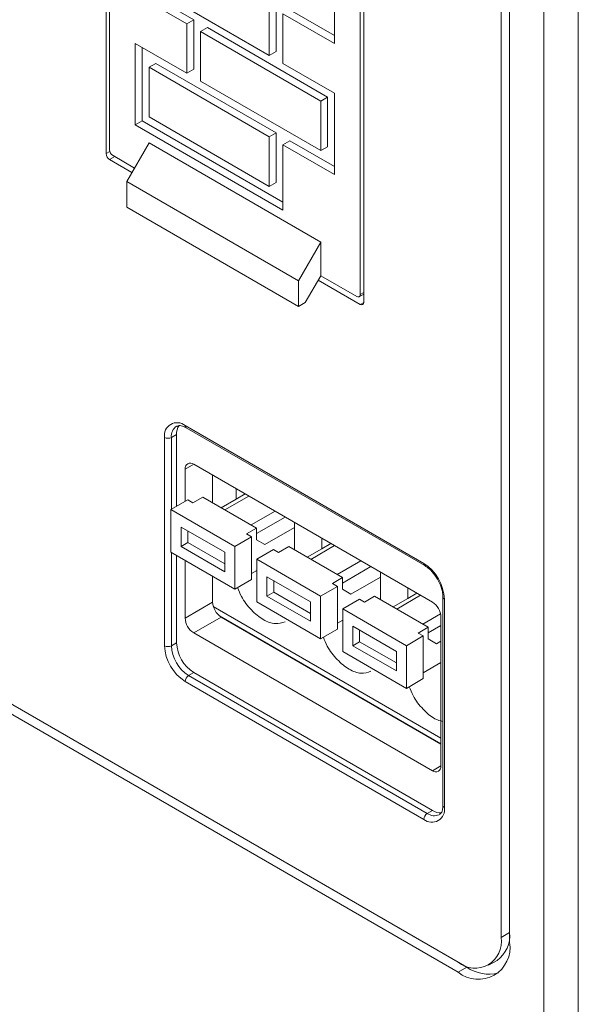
# Model space of a CAD drawing. Header units: millimetres. Extents: x -420 to 420, y -297 to 297.
# Tile 144 of 197: x 250 to 273, y 64 to 105. Entities that reach past the tile are written whole.
import ezdxf

# ---------------------------------------------------------------- set-up
doc = ezdxf.new("R2010")
doc.units = ezdxf.units.MM
doc.header["$MEASUREMENT"] = 0
doc.layers.add('layer 1', color=7, linetype='Continuous')

msp = doc.modelspace()

# ---------------------------------------------------------------- linework, layer by layer
at = {"layer": 'layer 1', "color": 7, "lineweight": 9}
for points in [[(271.9945, 33.1364), (271.9945, 33.1364), (271.9945, 168.4927), (271.9945, 168.4927)], [(273.4154, 168.0824), (273.4154, 168.0824), (273.4154, 33.5465), (273.4154, 33.5465)], [(253.8795, 114.7996), (253.8795, 114.7996), (253.8795, 99.3772), (253.8795, 99.3772)], [(254.0215, 113.323), (254.0215, 113.323), (254.0215, 99.5412), (254.0215, 99.5412)], [(264.5354, 93.2256), (264.5354, 93.2256), (264.5354, 108.648), (264.5354, 108.648)], [(263.3278, 103.931), (263.3278, 103.931), (263.3278, 107.2944), (263.3278, 107.2944)], [(264.3934, 107.3355), (264.3934, 107.3355), (264.3934, 93.5537), (264.3934, 93.5537)], [(270.2186, 66.9752), (270.2186, 66.9752), (270.2186, 107.0489), (270.2186, 107.0489)], [(270.5737, 66.7702), (270.5737, 66.7702), (270.5737, 106.8439), (270.5737, 106.8439)], [(255.6554, 106.3092), (255.6554, 106.3092), (260.6283, 103.4385), (260.6283, 103.4385)], [(255.0871, 105.9811), (255.0871, 105.9811), (257.2183, 104.7507), (257.2183, 104.7507)], [(255.3713, 106.145), (255.3713, 106.145), (257.5024, 104.9147), (257.5024, 104.9147)], [(260.6283, 103.4385), (260.6283, 103.4385), (260.6283, 105.4894), (260.6283, 105.4894)], [(260.9124, 103.6027), (260.9124, 103.6027), (260.9124, 105.6534), (260.9124, 105.6534)], [(261.1966, 103.1104), (261.1966, 103.1104), (261.1966, 105.1613), (261.1966, 105.1613)], [(261.1966, 105.1613), (261.1966, 105.1613), (263.3278, 103.931), (263.3278, 103.931)], [(261.4807, 105.3253), (261.4807, 105.3253), (263.3278, 104.2591), (263.3278, 104.2591)], [(257.2183, 104.7507), (257.2183, 104.7507), (257.5024, 104.9147), (257.5024, 104.9147)], [(257.2183, 102.6999), (257.2183, 102.6999), (257.2183, 104.7507), (257.2183, 104.7507)], [(257.5024, 102.8638), (257.5024, 102.8638), (257.5024, 104.9147), (257.5024, 104.9147)], [(258.0708, 104.5866), (258.0708, 104.5866), (257.7866, 104.4226), (257.7866, 104.4226)], [(257.7866, 104.4226), (257.7866, 104.4226), (262.7593, 101.5519), (262.7593, 101.5519)], [(257.7866, 102.3718), (257.7866, 102.3718), (257.7866, 104.4226), (257.7866, 104.4226)], [(258.0708, 104.5866), (258.0708, 104.5866), (263.0435, 101.7159), (263.0435, 101.7159)], [(255.0871, 103.9301), (255.0871, 103.9301), (257.2183, 102.6999), (257.2183, 102.6999)], [(255.0871, 100.5668), (255.0871, 100.5668), (255.0871, 103.9301), (255.0871, 103.9301)], [(255.3713, 100.7308), (255.3713, 100.7308), (255.3713, 103.7662), (255.3713, 103.7662)], [(260.9124, 103.6027), (260.9124, 103.6027), (260.6283, 103.4385), (260.6283, 103.4385)], [(255.9396, 103.11), (255.9396, 103.11), (255.6554, 102.9459), (255.6554, 102.9459)], [(255.9396, 103.11), (255.9396, 103.11), (260.9124, 100.2391), (260.9124, 100.2391)], [(261.1966, 103.1104), (261.1966, 103.1104), (263.3278, 101.8801), (263.3278, 101.8801)], [(255.6554, 100.8949), (255.6554, 100.8949), (255.6554, 102.9459), (255.6554, 102.9459)], [(255.6554, 102.9459), (255.6554, 102.9459), (260.6283, 100.0751), (260.6283, 100.0751)], [(257.5024, 102.8638), (257.5024, 102.8638), (257.2183, 102.6999), (257.2183, 102.6999)], [(257.7866, 102.3718), (257.7866, 102.3718), (262.7593, 99.5011), (262.7593, 99.5011)], [(263.3278, 98.5167), (263.3278, 98.5167), (263.3278, 101.8801), (263.3278, 101.8801)], [(263.0435, 101.7159), (263.0435, 101.7159), (262.7593, 101.5519), (262.7593, 101.5519)], [(262.7593, 99.5011), (262.7593, 99.5011), (262.7593, 101.5519), (262.7593, 101.5519)], [(263.0435, 99.6652), (263.0435, 99.6652), (263.0435, 101.7159), (263.0435, 101.7159)], [(255.3713, 100.7308), (255.3713, 100.7308), (255.0871, 100.5668), (255.0871, 100.5668)], [(255.0871, 100.5668), (255.0871, 100.5668), (261.1966, 97.0398), (261.1966, 97.0398)], [(255.3713, 100.7308), (255.3713, 100.7308), (261.1966, 97.368), (261.1966, 97.368)], [(255.6554, 100.8949), (255.6554, 100.8949), (260.6283, 98.0242), (260.6283, 98.0242)], [(260.9124, 100.2391), (260.9124, 100.2391), (260.6283, 100.0751), (260.6283, 100.0751)], [(260.9124, 98.1884), (260.9124, 98.1884), (260.9124, 100.2391), (260.9124, 100.2391)], [(255.6554, 99.8261), (255.6554, 99.8261), (254.732, 98.2265), (254.732, 98.2265)], [(262.7593, 95.7251), (262.7593, 95.7251), (255.6554, 99.8261), (255.6554, 99.8261)], [(260.6283, 98.0242), (260.6283, 98.0242), (260.6283, 100.0751), (260.6283, 100.0751)], [(261.4807, 99.9112), (261.4807, 99.9112), (261.1966, 99.7469), (261.1966, 99.7469)], [(261.1966, 97.0398), (261.1966, 97.0398), (261.1966, 99.7469), (261.1966, 99.7469)], [(261.1966, 99.7469), (261.1966, 99.7469), (263.3278, 98.5167), (263.3278, 98.5167)], [(261.4807, 99.9112), (261.4807, 99.9112), (263.3278, 98.8448), (263.3278, 98.8448)], [(253.8795, 99.3772), (253.8795, 99.3772), (254.0341, 99.4664), (254.0341, 99.4664)], [(253.8795, 99.3772), (253.8841, 99.277), (253.9369, 99.1852), (254.0215, 99.1312)], [(254.0215, 99.5412), (254.0261, 99.441), (254.0791, 99.3494), (254.1635, 99.2951)], [(263.0435, 99.6652), (263.0435, 99.6652), (262.7593, 99.5011), (262.7593, 99.5011)], [(254.2347, 99.2541), (254.2347, 99.2541), (254.0215, 99.1312), (254.0215, 99.1312)], [(254.0215, 99.1312), (254.0215, 99.1312), (254.9459, 98.5974), (254.9459, 98.5974)], [(255.0526, 98.7819), (255.0526, 98.7819), (254.1635, 99.2951), (254.1635, 99.2951)], [(261.8359, 94.1256), (261.8359, 94.1256), (254.732, 98.2265), (254.732, 98.2265)], [(254.732, 98.2265), (254.732, 98.2265), (254.732, 97.1626), (254.732, 97.1626)], [(260.9124, 98.1884), (260.9124, 98.1884), (260.6283, 98.0242), (260.6283, 98.0242)], [(261.8359, 93.0615), (261.8359, 93.0615), (254.732, 97.1626), (254.732, 97.1626)], [(262.7593, 95.7251), (262.7593, 95.7251), (261.8359, 94.1256), (261.8359, 94.1256)], [(262.7593, 94.333), (262.7593, 94.333), (262.7593, 95.7251), (262.7593, 95.7251)], [(261.8359, 94.1256), (261.8359, 94.1256), (261.8359, 93.0615), (261.8359, 93.0615)], [(262.12, 93.2256), (262.12, 93.2256), (262.7593, 94.333), (262.7593, 94.333)], [(262.6529, 94.1483), (262.6529, 94.1483), (264.3934, 93.1436), (264.3934, 93.1436)], [(264.2513, 93.4718), (264.2513, 93.4718), (262.7593, 94.333), (262.7593, 94.333)], [(264.3934, 93.5537), (264.3934, 93.5537), (264.5354, 93.6357), (264.5354, 93.6357)], [(261.8359, 93.0615), (261.8359, 93.0615), (262.12, 93.2256), (262.12, 93.2256)], [(264.3517, 93.4617), (264.3517, 93.4617), (264.5354, 93.5678), (264.5354, 93.5678)], [(264.3934, 93.1436), (264.3934, 93.1436), (264.5354, 93.2256), (264.5354, 93.2256)], [(256.7956, 88.1112), (256.6418, 88.0092), (256.5582, 87.8298), (256.579, 87.6465)], [(256.8999, 88.1416), (256.8233, 88.0331), (256.7853, 87.9021), (256.7922, 87.7695)], [(257.1471, 88.1389), (257.1427, 88.1029), (257.1588, 88.0672), (257.1889, 88.0468)], [(257.1471, 88.1389), (257.1471, 88.1389), (267.0217, 82.4384), (267.0217, 82.4384)], [(257.1889, 88.0468), (257.1889, 88.0468), (267.0635, 82.3464), (267.0635, 82.3464)], [(256.2949, 79.0331), (256.2949, 79.0331), (256.2949, 87.6465), (256.2949, 87.6465)], [(256.2949, 87.6465), (256.3838, 87.6003), (256.4899, 87.6003), (256.579, 87.6465)], [(256.7922, 87.7695), (256.7922, 87.7695), (256.579, 87.6465), (256.579, 87.6465)], [(256.579, 87.6465), (256.579, 87.6465), (256.579, 84.672), (256.579, 84.672)], [(256.7922, 87.7695), (256.7922, 87.7695), (256.7922, 84.7952), (256.7922, 84.7952)], [(257.5027, 86.539), (257.5027, 86.539), (257.1471, 86.3341), (257.1471, 86.3341)], [(257.1471, 85.0001), (257.1471, 85.0001), (257.1471, 86.3341), (257.1471, 86.3341)], [(267.3769, 80.8386), (267.3769, 80.8386), (257.5024, 86.5392), (257.5024, 86.5392)], [(258.2839, 84.9506), (258.2839, 84.9506), (258.2839, 86.0879), (258.2839, 86.0879)], [(259.2567, 85.0955), (259.2567, 85.0955), (259.2567, 85.5266), (259.2567, 85.5266)], [(257.4645, 84.9428), (257.4645, 84.9428), (257.8812, 85.1834), (257.8812, 85.1834)], [(257.8812, 85.1834), (257.8812, 85.1834), (260.1026, 83.9008), (260.1026, 83.9008)], [(258.6449, 84.7423), (258.6449, 84.7423), (259.2567, 85.0955), (259.2567, 85.0955)], [(258.7966, 84.6547), (258.7966, 84.6547), (259.7815, 85.2233), (259.7815, 85.2233)], [(259.6298, 85.311), (259.6298, 85.311), (259.2567, 85.0955), (259.2567, 85.0955)], [(256.562, 84.6623), (256.562, 84.6623), (257.2563, 85.0629), (257.2563, 85.0629)], [(256.562, 84.6623), (256.562, 84.6623), (259.2001, 83.1392), (259.2001, 83.1392)], [(256.562, 82.8986), (256.562, 82.8986), (256.562, 84.6623), (256.562, 84.6623)], [(257.2563, 85.0629), (257.2563, 85.0629), (257.4645, 84.9428), (257.4645, 84.9428)], [(259.8816, 84.0284), (259.8816, 84.0284), (260.8666, 84.597), (260.8666, 84.597)], [(260.1026, 83.6752), (260.1026, 83.6752), (261.2831, 84.3565), (261.2831, 84.3565)], [(258.7835, 82.8988), (258.7835, 82.8988), (256.9786, 83.9408), (256.9786, 83.9408)], [(256.9786, 83.9408), (256.9786, 83.9408), (256.9786, 83.139), (256.9786, 83.139)], [(260.1026, 83.9008), (260.1026, 83.9008), (259.6862, 83.6603), (259.6862, 83.6603)], [(260.1026, 83.9008), (260.1026, 83.9008), (260.1026, 83.4197), (260.1026, 83.4197)], [(260.4499, 83.2192), (260.4499, 83.2192), (261.6719, 83.9249), (261.6719, 83.9249)], [(261.6719, 82.9948), (261.6719, 82.9948), (261.6719, 84.1321), (261.6719, 84.1321)], [(257.2627, 83.7766), (257.2627, 83.7766), (257.2627, 83.303), (257.2627, 83.303)], [(259.8945, 83.5401), (259.8945, 83.5401), (259.2001, 83.1392), (259.2001, 83.1392)], [(259.6862, 83.6603), (259.6862, 83.6603), (259.8945, 83.5401), (259.8945, 83.5401)], [(259.8945, 83.5401), (259.8945, 83.5401), (259.8945, 81.7763), (259.8945, 81.7763)], [(262.8086, 83.045), (262.8086, 83.045), (262.8086, 83.4761), (262.8086, 83.4761)], [(256.9786, 83.139), (256.9786, 83.139), (257.2627, 83.303), (257.2627, 83.303)], [(256.9786, 83.139), (256.9786, 83.139), (258.7835, 82.097), (258.7835, 82.097)], [(257.2627, 83.303), (257.2627, 83.303), (258.7835, 82.4251), (258.7835, 82.4251)], [(259.2001, 83.1392), (259.2001, 83.1392), (259.2001, 81.3755), (259.2001, 81.3755)], [(260.1026, 83.4197), (260.1026, 83.4197), (260.4499, 83.2192), (260.4499, 83.2192)], [(261.0165, 82.8923), (261.0165, 82.8923), (261.4331, 83.1329), (261.4331, 83.1329)], [(261.4331, 83.1329), (261.4331, 83.1329), (263.6547, 81.8503), (263.6547, 81.8503)], [(261.6303, 83.0189), (261.6303, 83.0189), (261.6719, 83.043), (261.6719, 83.043)], [(262.1968, 82.6918), (262.1968, 82.6918), (262.8086, 83.045), (262.8086, 83.045)], [(262.3485, 82.6042), (262.3485, 82.6042), (263.3336, 83.1728), (263.3336, 83.1728)], [(263.182, 83.2605), (263.182, 83.2605), (262.8086, 83.045), (262.8086, 83.045)], [(259.2001, 81.3755), (259.2001, 81.3755), (256.562, 82.8986), (256.562, 82.8986)], [(256.579, 82.8887), (256.579, 82.8887), (256.579, 79.0331), (256.579, 79.0331)], [(256.7922, 82.7657), (256.7922, 82.7657), (256.7922, 79.156), (256.7922, 79.156)], [(258.7835, 82.097), (258.7835, 82.097), (258.7835, 82.8988), (258.7835, 82.8988)], [(260.1139, 82.6116), (260.1139, 82.6116), (260.8084, 83.0125), (260.8084, 83.0125)], [(260.8084, 83.0125), (260.8084, 83.0125), (261.0165, 82.8923), (261.0165, 82.8923)], [(257.1471, 80.1813), (257.1471, 80.1813), (257.1471, 82.5605), (257.1471, 82.5605)], [(260.1139, 82.6116), (260.1139, 82.6116), (262.7522, 81.0887), (262.7522, 81.0887)], [(260.1139, 80.8481), (260.1139, 80.8481), (260.1139, 82.6116), (260.1139, 82.6116)], [(263.4335, 81.9779), (263.4335, 81.9779), (264.4187, 82.5466), (264.4187, 82.5466)], [(263.6547, 81.6244), (263.6547, 81.6244), (264.8351, 82.306), (264.8351, 82.306)], [(267.0217, 82.4384), (267.0179, 82.4025), (267.0337, 82.367), (267.0635, 82.3464)], [(267.8742, 80.9618), (267.8469, 81.5634), (267.529, 82.1139), (267.0217, 82.4384)], [(258.2839, 80.8376), (258.2839, 80.8376), (258.2839, 81.9045), (258.2839, 81.9045)], [(260.1139, 82.1434), (260.1139, 82.1434), (259.8945, 82.0169), (259.8945, 82.0169)], [(262.3356, 80.8483), (262.3356, 80.8483), (260.5304, 81.8903), (260.5304, 81.8903)], [(260.5304, 81.8903), (260.5304, 81.8903), (260.5304, 81.0885), (260.5304, 81.0885)], [(263.6547, 81.8503), (263.6547, 81.8503), (263.2382, 81.6098), (263.2382, 81.6098)], [(263.6547, 81.8503), (263.6547, 81.8503), (263.6547, 81.3692), (263.6547, 81.3692)], [(264.0017, 81.1687), (264.0017, 81.1687), (265.224, 81.8744), (265.224, 81.8744)], [(265.224, 80.9443), (265.224, 80.9443), (265.224, 82.0816), (265.224, 82.0816)], [(259.8945, 81.7763), (259.8945, 81.7763), (259.2001, 81.3755), (259.2001, 81.3755)], [(260.8148, 81.7261), (260.8148, 81.7261), (260.8148, 81.2525), (260.8148, 81.2525)], [(263.4464, 81.4896), (263.4464, 81.4896), (262.7522, 81.0887), (262.7522, 81.0887)], [(263.2382, 81.6098), (263.2382, 81.6098), (263.4464, 81.4896), (263.4464, 81.4896)], [(263.4464, 81.4896), (263.4464, 81.4896), (263.4464, 79.7258), (263.4464, 79.7258)], [(266.3606, 80.9946), (266.3606, 80.9946), (266.3606, 81.4253), (266.3606, 81.4253)], [(260.5304, 81.0885), (260.5304, 81.0885), (260.8148, 81.2525), (260.8148, 81.2525)], [(260.5304, 81.0885), (260.5304, 81.0885), (262.3356, 80.0465), (262.3356, 80.0465)], [(260.8148, 81.2525), (260.8148, 81.2525), (262.3356, 80.3746), (262.3356, 80.3746)], [(262.7522, 81.0887), (262.7522, 81.0887), (262.7522, 79.325), (262.7522, 79.325)], [(263.6547, 81.3692), (263.6547, 81.3692), (264.0017, 81.1687), (264.0017, 81.1687)], [(264.5685, 80.8418), (264.5685, 80.8418), (264.9851, 81.0821), (264.9851, 81.0821)], [(264.9851, 81.0821), (264.9851, 81.0821), (267.2065, 79.7998), (267.2065, 79.7998)], [(265.9005, 80.5537), (265.9005, 80.5537), (266.8857, 81.1223), (266.8857, 81.1223)], [(266.734, 81.21), (266.734, 81.21), (266.3606, 80.9946), (266.3606, 80.9946)], [(267.8154, 81.044), (267.8154, 81.044), (267.8154, 72.4303), (267.8154, 72.4303)], [(267.8154, 81.044), (267.8186, 81.008), (267.8411, 80.9764), (267.8742, 80.9618)], [(258.2839, 80.8376), (258.2839, 80.8376), (257.1471, 80.1813), (257.1471, 80.1813)], [(258.2839, 80.8376), (258.2953, 80.587), (258.4278, 80.3576), (258.6391, 80.2224)], [(267.7322, 75.2191), (267.7322, 75.2191), (258.3136, 80.6563), (258.3136, 80.6563)], [(262.7522, 79.325), (262.7522, 79.325), (260.1139, 80.8481), (260.1139, 80.8481)], [(262.3356, 80.0465), (262.3356, 80.0465), (262.3356, 80.8483), (262.3356, 80.8483)], [(263.666, 80.5612), (263.666, 80.5612), (264.3602, 80.962), (264.3602, 80.962)], [(264.3602, 80.962), (264.3602, 80.962), (264.5685, 80.8418), (264.5685, 80.8418)], [(265.1822, 80.9684), (265.1822, 80.9684), (265.224, 80.9925), (265.224, 80.9925)], [(265.7488, 80.6413), (265.7488, 80.6413), (266.3606, 80.9946), (266.3606, 80.9946)], [(267.7322, 80.2236), (267.7208, 80.4742), (267.5883, 80.7036), (267.3769, 80.8386)], [(267.8742, 80.9618), (267.8742, 80.9618), (267.8742, 72.3482), (267.8742, 72.3482)], [(258.6391, 80.2224), (258.6391, 80.2224), (257.5024, 79.5663), (257.5024, 79.5663)], [(258.5673, 80.2724), (258.5673, 80.2724), (267.7322, 74.9814), (267.7322, 74.9814)], [(267.7322, 74.9731), (267.7322, 74.9731), (258.6391, 80.2224), (258.6391, 80.2224)], [(263.666, 80.5612), (263.666, 80.5612), (266.3042, 79.0382), (266.3042, 79.0382)], [(263.666, 78.7975), (263.666, 78.7975), (263.666, 80.5612), (263.666, 80.5612)], [(266.9855, 79.9274), (266.9855, 79.9274), (267.7174, 80.3498), (267.7174, 80.3498)], [(267.7322, 80.2236), (267.7322, 80.2236), (267.7322, 74.0708), (267.7322, 74.0708)], [(257.1471, 80.1813), (257.1586, 79.9308), (257.291, 79.7013), (257.5024, 79.5663)], [(263.666, 80.0929), (263.666, 80.0929), (263.4464, 79.9662), (263.4464, 79.9662)], [(265.8876, 78.7978), (265.8876, 78.7978), (264.0825, 79.8398), (264.0825, 79.8398)], [(264.0825, 79.8398), (264.0825, 79.8398), (264.0825, 79.0381), (264.0825, 79.0381)], [(267.2065, 79.7998), (267.2065, 79.7998), (266.7901, 79.5593), (266.7901, 79.5593)], [(267.2065, 79.5739), (267.2065, 79.5739), (267.7322, 79.8773), (267.7322, 79.8773)], [(267.2065, 79.7998), (267.2065, 79.7998), (267.2065, 79.3187), (267.2065, 79.3187)], [(244.164, 79.5552), (244.164, 79.5552), (268.4425, 65.5396), (268.4425, 65.5396)], [(244.5192, 79.7604), (244.5192, 79.7604), (268.4425, 65.9496), (268.4425, 65.9496)], [(244.5192, 79.7603), (244.5192, 79.7603), (268.7978, 65.7445), (268.7978, 65.7445)], [(267.3769, 73.8657), (267.3769, 73.8657), (257.5024, 79.5663), (257.5024, 79.5663)], [(263.4464, 79.7258), (263.4464, 79.7258), (262.7522, 79.325), (262.7522, 79.325)], [(264.3667, 79.6756), (264.3667, 79.6756), (264.3667, 79.202), (264.3667, 79.202)], [(266.9984, 79.439), (266.9984, 79.439), (266.3042, 79.0382), (266.3042, 79.0382)], [(266.7901, 79.5593), (266.7901, 79.5593), (266.9984, 79.439), (266.9984, 79.439)], [(266.9984, 79.439), (266.9984, 79.439), (266.9984, 77.6753), (266.9984, 77.6753)], [(256.2949, 79.0331), (256.3221, 78.4315), (256.64, 77.8809), (257.1471, 77.5564)], [(256.2949, 79.0331), (256.3838, 78.9869), (256.4899, 78.9869), (256.579, 79.0331)], [(256.7922, 79.156), (256.7922, 79.156), (256.579, 79.0331), (256.579, 79.0331)], [(256.579, 79.0331), (256.6019, 78.5317), (256.8666, 78.0728), (257.2895, 77.8026)], [(256.7922, 79.156), (256.8148, 78.6547), (257.0798, 78.196), (257.5024, 77.9255)], [(264.0825, 79.0381), (264.0825, 79.0381), (264.3667, 79.202), (264.3667, 79.202)], [(264.0825, 79.0381), (264.0825, 79.0381), (265.8876, 77.9961), (265.8876, 77.9961)], [(264.3667, 79.202), (264.3667, 79.202), (265.8876, 78.3241), (265.8876, 78.3241)], [(266.3042, 79.0382), (266.3042, 79.0382), (266.3042, 77.2745), (266.3042, 77.2745)], [(267.2065, 79.3187), (267.2065, 79.3187), (267.5538, 79.1182), (267.5538, 79.1182)], [(267.5538, 79.1182), (267.5538, 79.1182), (267.7322, 79.2213), (267.7322, 79.2213)], [(266.3042, 77.2745), (266.3042, 77.2745), (263.666, 78.7975), (263.666, 78.7975)], [(265.8876, 77.9961), (265.8876, 77.9961), (265.8876, 78.7978), (265.8876, 78.7978)], [(267.7322, 78.3394), (267.7322, 78.3394), (266.9984, 77.9157), (266.9984, 77.9157)], [(257.2895, 77.8026), (257.2049, 77.7485), (257.1518, 77.6566), (257.1471, 77.5564)], [(257.5024, 77.9255), (257.5024, 77.9255), (257.2895, 77.8026), (257.2895, 77.8026)], [(257.2895, 77.8026), (257.2895, 77.8026), (267.1637, 72.1022), (267.1637, 72.1022)], [(257.5024, 77.9255), (257.5024, 77.9255), (267.3769, 72.2251), (267.3769, 72.2251)], [(267.0217, 71.856), (267.0217, 71.856), (257.1471, 77.5564), (257.1471, 77.5564)], [(266.9984, 77.6753), (266.9984, 77.6753), (266.3042, 77.2745), (266.3042, 77.2745)], [(267.7322, 74.0708), (267.7322, 74.0708), (267.3769, 73.8657), (267.3769, 73.8657)], [(267.1637, 72.1022), (267.0794, 72.048), (267.0263, 71.9563), (267.0217, 71.856)], [(267.3769, 72.2251), (267.3769, 72.2251), (267.1637, 72.1022), (267.1637, 72.1022)], [(267.1637, 72.1022), (267.3078, 71.9994), (267.4949, 71.9787), (267.6579, 72.0477)], [(267.3769, 72.2251), (267.4885, 72.153), (267.6211, 72.1204), (267.7533, 72.1324)], [(267.8154, 72.4303), (267.819, 72.3944), (267.8416, 72.3631), (267.8742, 72.3482)], [(270.0536, 66.0304), (270.4239, 66.2898), (270.6234, 66.7306), (270.5737, 67.1803)], [(270.5737, 67.1803), (270.5737, 67.1803), (270.2186, 66.9752), (270.2186, 66.9752)], [(269.6984, 65.8252), (269.6984, 65.8252), (270.0536, 66.0304), (270.0536, 66.0304)], [(268.7978, 65.7445), (268.7978, 65.7445), (268.4425, 65.5396), (268.4425, 65.5396)], [(268.7978, 65.7445), (269.1824, 65.4781), (269.6639, 65.3928), (270.1165, 65.511)]]:
    msp.add_open_spline(points, degree=3, dxfattribs=at)
for points, knots in [([(264.2513, 93.4718), (264.2794, 93.4487), (264.319, 93.4454), (264.3505, 93.4637), (264.3505, 93.4637), (264.3821, 93.482), (264.3992, 93.5178), (264.3934, 93.5537)], [0, 0, 0, 0, 0.3333333, 0.3333333, 0.3333333, 0.3333333, 1, 1, 1, 1]), ([(264.3934, 93.1436), (264.4214, 93.1205), (264.461, 93.1172), (264.4926, 93.1356), (264.4926, 93.1356), (264.5242, 93.1539), (264.5412, 93.1896), (264.5354, 93.2256)], [0, 0, 0, 0, 0.3333333, 0.3333333, 0.3333333, 0.3333333, 1, 1, 1, 1]), ([(257.1471, 88.1389), (256.9777, 88.277), (256.7405, 88.2962), (256.5512, 88.1868), (256.5512, 88.1868), (256.3617, 88.0774), (256.2599, 87.8623), (256.2949, 87.6465)], [0, 0, 0, 0, 0.3333333, 0.3333333, 0.3333333, 0.3333333, 1, 1, 1, 1]), ([(256.7976, 88.099), (256.815, 88.1115), (256.8323, 88.124), (256.855, 88.1314), (256.855, 88.1314), (256.8994, 88.1459), (256.9638, 88.1406), (257.0382, 88.1143), (257.0382, 88.1143), (257.0856, 88.0976), (257.1373, 88.0721), (257.1889, 88.0468)], [0, 0, 0, 0, 0.25, 0.25, 0.25, 0.25, 0.5, 0.5, 0.5, 0.5, 1, 1, 1, 1]), ([(257.5024, 86.5392), (257.4319, 86.5967), (257.333, 86.6047), (257.2541, 86.5591), (257.2541, 86.5591), (257.1751, 86.5135), (257.1327, 86.4238), (257.1471, 86.3341)], [0, 0, 0, 0, 0.3333333, 0.3333333, 0.3333333, 0.3333333, 1, 1, 1, 1]), ([(267.0635, 82.3464), (267.1258, 82.3048), (267.188, 82.2634), (267.25, 82.2104), (267.25, 82.2104), (267.3312, 82.1404), (267.4111, 82.0506), (267.4826, 81.9526), (267.4826, 81.9526), (267.5565, 81.8511), (267.6213, 81.7406), (267.6739, 81.6261), (267.6739, 81.6261), (267.7269, 81.5109), (267.7675, 81.3918), (267.7891, 81.282), (267.7891, 81.282), (267.8051, 81.1991), (267.8103, 81.1215), (267.8154, 81.044)], [0, 0, 0, 0, 0.1666667, 0.1666667, 0.1666667, 0.1666667, 0.3333333, 0.3333333, 0.3333333, 0.3333333, 0.5, 0.5, 0.5, 0.5, 0.6666667, 0.6666667, 0.6666667, 0.6666667, 1, 1, 1, 1]), ([(259.3158, 81.4422), (259.3644, 81.3179), (259.413, 81.1935), (259.4754, 81.0745), (259.4754, 81.0745), (259.5836, 80.8677), (259.7331, 80.677), (259.8903, 80.5149), (259.8903, 80.5149), (260.0474, 80.3525), (260.212, 80.2183), (260.3796, 80.1199), (260.3796, 80.1199), (260.5471, 80.0214), (260.7177, 79.9587), (260.869, 79.9499), (260.869, 79.9499), (261.0201, 79.9409), (261.1519, 79.9857), (261.2837, 80.0304)], [0, 0, 0, 0, 0.1666667, 0.1666667, 0.1666667, 0.1666667, 0.3333333, 0.3333333, 0.3333333, 0.3333333, 0.5, 0.5, 0.5, 0.5, 0.6666667, 0.6666667, 0.6666667, 0.6666667, 1, 1, 1, 1]), ([(262.8679, 79.3917), (262.9165, 79.2674), (262.9651, 79.1429), (263.0274, 79.0238), (263.0274, 79.0238), (263.1355, 78.817), (263.2852, 78.6266), (263.4421, 78.4644), (263.4421, 78.4644), (263.5993, 78.3021), (263.764, 78.1678), (263.9316, 78.0693), (263.9316, 78.0693), (264.0991, 77.9709), (264.2697, 77.9082), (264.4209, 77.8994), (264.4209, 77.8994), (264.5721, 77.8904), (264.7038, 77.9351), (264.8356, 77.9799)], [0, 0, 0, 0, 0.1666667, 0.1666667, 0.1666667, 0.1666667, 0.3333333, 0.3333333, 0.3333333, 0.3333333, 0.5, 0.5, 0.5, 0.5, 0.6666667, 0.6666667, 0.6666667, 0.6666667, 1, 1, 1, 1]), ([(266.4197, 77.3413), (266.4685, 77.2166), (266.5172, 77.0919), (266.5793, 76.9733), (266.5793, 76.9733), (266.6873, 76.7674), (266.8363, 76.5798), (266.9942, 76.4137), (266.9942, 76.4137), (267.1521, 76.2477), (267.3193, 76.1031), (267.4834, 76.0188), (267.4834, 76.0188), (267.5949, 75.9619), (267.7053, 75.9327), (267.8154, 75.9036)], [0, 0, 0, 0, 0.2, 0.2, 0.2, 0.2, 0.4, 0.4, 0.4, 0.4, 0.6, 0.6, 0.6, 0.6, 1, 1, 1, 1]), ([(267.3769, 73.8657), (267.4476, 73.8083), (267.5465, 73.8002), (267.6253, 73.8458), (267.6253, 73.8458), (267.7043, 73.8914), (267.7468, 73.9811), (267.7322, 74.0708)], [0, 0, 0, 0, 0.3333333, 0.3333333, 0.3333333, 0.3333333, 1, 1, 1, 1]), ([(267.0217, 71.856), (267.1913, 71.7177), (267.4284, 71.6987), (267.6178, 71.8079), (267.6178, 71.8079), (267.8071, 71.9175), (267.9092, 72.1324), (267.8742, 72.3482)], [0, 0, 0, 0, 0.3333333, 0.3333333, 0.3333333, 0.3333333, 1, 1, 1, 1]), ([(267.8154, 72.4303), (267.8103, 72.365), (267.8054, 72.2996), (267.7935, 72.2454), (267.7935, 72.2454), (267.7782, 72.1759), (267.7515, 72.1244), (267.7187, 72.0955), (267.7187, 72.0955), (267.6992, 72.0782), (267.6773, 72.0692), (267.6557, 72.0599)], [0, 0, 0, 0, 0.25, 0.25, 0.25, 0.25, 0.5, 0.5, 0.5, 0.5, 1, 1, 1, 1]), ([(268.4425, 65.9496), (268.7955, 65.6617), (269.2898, 65.622), (269.6845, 65.8498), (269.6845, 65.8498), (270.0789, 66.0776), (270.2915, 66.5255), (270.2186, 66.9752)], [0, 0, 0, 0, 0.3333333, 0.3333333, 0.3333333, 0.3333333, 1, 1, 1, 1]), ([(268.4425, 65.5396), (268.8662, 65.1939), (269.4594, 65.1463), (269.9328, 65.4196), (269.9328, 65.4196), (270.4062, 65.693), (270.6614, 66.2306), (270.5737, 66.7702)], [0, 0, 0, 0, 0.3333333, 0.3333333, 0.3333333, 0.3333333, 1, 1, 1, 1])]:
    msp.add_open_spline(points, degree=3, knots=knots, dxfattribs=at)

doc.saveas('drawing.dxf')
